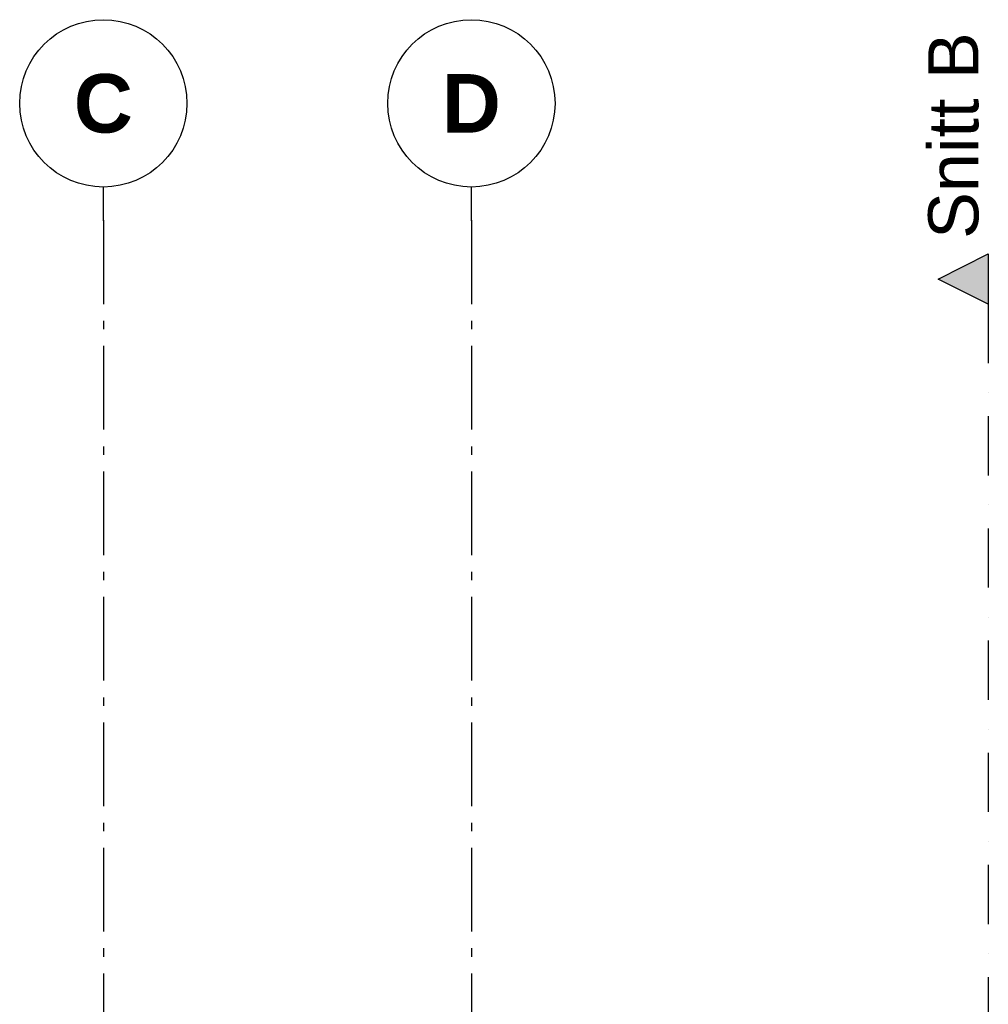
# Model space of a CAD drawing. Header units: millimetres. Extents: x 159314 to 204670, y 149478 to 189280.
# Tile 41 of 43: x 183659 to 189449, y 183395 to 189280. Entities that reach past the tile are written whole.
import ezdxf
from ezdxf.enums import TextEntityAlignment as Align

# ---------------------------------------------------------------- set-up
doc = ezdxf.new("R2010")
doc.units = ezdxf.units.MM
doc.header["$LTSCALE"] = 0.5
doc.header["$MEASUREMENT"] = 0
for name, pattern in [('Akselinje', [1500, 1000, -200, 100, -200]), ('PLINE', [0]), ('Prikk & stiplet', [1340.555525, 705.555534, -352.777767, 0, -282.222223])]:
    doc.linetypes.add(name, pattern=pattern)
doc.layers.add('822- Modullinjer(Nye konstruksjoner)', color=7, linetype='Continuous')
doc.layers.add('852- Snittmarkør', color=7, linetype='Continuous')
doc.styles.add('GENERATED_STYLE_1', font='arial.ttf')
doc.styles.add('GENERATED_STYLE_4', font='arialbd.ttf')

# ---------------------------------------------------------------- blocks, each defined once
blk = doc.blocks.new('Standard grid marker[154]_1', base_point=(184158.9, 188279.7))
at = {"layer": '822- Modullinjer(Nye konstruksjoner)', "linetype": 'Akselinje'}
for q in [(184158.9, 188279.7), (184158.9, 150687.7)]:
    blk.add_line((184158.9, 188079.7), q, dxfattribs=at)
at = {"layer": '822- Modullinjer(Nye konstruksjoner)', "linetype": 'PLINE'}
blk.add_circle((184158.9, 188779.7), 500, dxfattribs=at)
at = {"layer": '822- Modullinjer(Nye konstruksjoner)', "linetype": 'Akselinje'}
blk.add_point((184158.9, 188079.7), dxfattribs=at)
blk.add_point((184158.9, 188079.7), dxfattribs=at)
at = {"layer": '822- Modullinjer(Nye konstruksjoner)', "style": 'GENERATED_STYLE_4'}
for tag, p in [('AC_MarkerText_1_0', (184158.9, 188954.7)), ('AC_MarkerText_1_1', (184158.9, 150162.7))]:
    blk.add_attdef(tag, text='', height=350, rotation=360, dxfattribs=at).set_placement(p, align=Align.TOP_CENTER)
blk = doc.blocks.new('Standard grid marker[155]_1', base_point=(186358.9, 188279.7))
at = {"layer": '822- Modullinjer(Nye konstruksjoner)', "linetype": 'Akselinje'}
for q in [(186358.9, 188279.7), (186358.9, 150687.7)]:
    blk.add_line((186358.9, 188079.7), q, dxfattribs=at)
at = {"layer": '822- Modullinjer(Nye konstruksjoner)', "linetype": 'PLINE'}
blk.add_circle((186358.9, 188779.7), 500, dxfattribs=at)
at = {"layer": '822- Modullinjer(Nye konstruksjoner)', "linetype": 'Akselinje'}
blk.add_point((186358.9, 188079.7), dxfattribs=at)
blk.add_point((186358.9, 188079.7), dxfattribs=at)
at = {"layer": '822- Modullinjer(Nye konstruksjoner)', "style": 'GENERATED_STYLE_4'}
for tag, p in [('AC_MarkerText_1_0', (186358.9, 188954.7)), ('AC_MarkerText_1_1', (186358.9, 150162.7))]:
    blk.add_attdef(tag, text='', height=350, rotation=360, dxfattribs=at).set_placement(p, align=Align.TOP_CENTER)

msp = doc.modelspace()

# ---------------------------------------------------------------- hatches: boundary and pattern name
at = {"layer": '852- Snittmarkør', "linetype": 'Continuous'}
msp.add_hatch(color=256, dxfattribs=at).paths.add_polyline_path([(189448.9, 187879.6), (189148.9, 187729.6), (189448.9, 187579.6)])

# ---------------------------------------------------------------- linework, layer by layer
at = {"layer": '852- Snittmarkør', "linetype": 'Prikk & stiplet'}
msp.add_line((189448.9, 187579.6), (189448.9, 151137.7), dxfattribs=at)
at = {"layer": '852- Snittmarkør', "linetype": 'PLINE', "flags": 128}
msp.add_lwpolyline([(189448.9, 187879.6), (189448.9, 187579.6), (189148.9, 187729.6)], close=True, dxfattribs=at)

# ---------------------------------------------------------------- block references
at = {"layer": '822- Modullinjer(Nye konstruksjoner)', "linetype": 'PLINE'}
ref = msp.add_blockref('Standard grid marker[154]_1', (184158.9, 188279.7), dxfattribs=at)
ref.add_attrib('AC_MarkerText_1', 'C', dxfattribs={"color": 7, "height": 350, "rotation": 360, "style": 'GENERATED_STYLE_4'}).set_placement((184158.9, 188954.7), align=Align.TOP_CENTER)
ref = msp.add_blockref('Standard grid marker[155]_1', (186358.9, 188279.7), dxfattribs=at)
ref.add_attrib('AC_MarkerText_1', 'D', dxfattribs={"color": 7, "height": 350, "rotation": 360, "style": 'GENERATED_STYLE_4'}).set_placement((186358.9, 188954.7), align=Align.TOP_CENTER)

# ---------------------------------------------------------------- texts
at = {"layer": '852- Snittmarkør', "insert": (189393.9, 187969.6), "char_height": 300, "attachment_point": 7, "rotation": 90, "style": 'GENERATED_STYLE_1'}
msp.add_mtext('\\A1;{\\pql;\\pt0;\\fArial|b0|i0|c0|p0;\\W1.000000;Snitt B}', dxfattribs=at)

doc.saveas('drawing.dxf')
